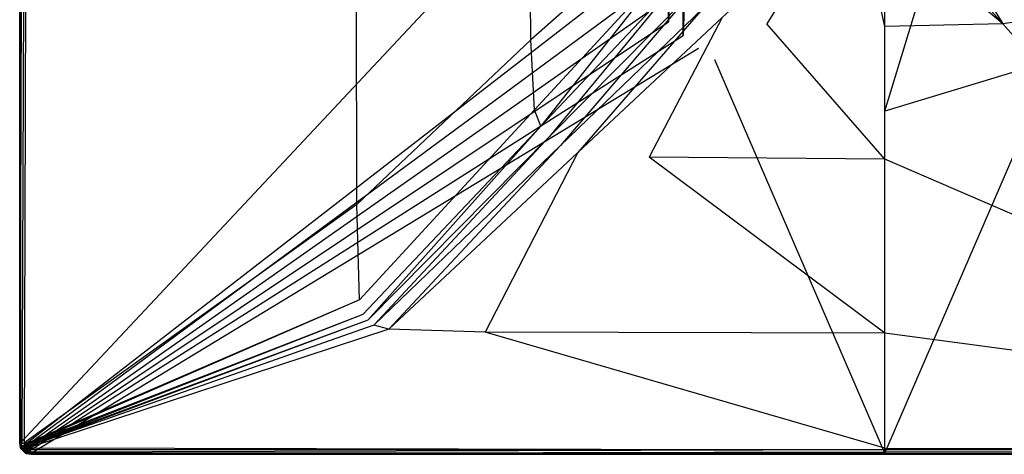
# Model space of a CAD drawing. Extents: x 0 to 1.2, y -0.9 to 0.
# Tile 1 of 18: x 0 to 0.68, y -0.9 to -0.6. Entities that reach past the tile are written whole.
import ezdxf

# ---------------------------------------------------------------- set-up
doc = ezdxf.new("R2010")
doc.units = 0
doc.layers.add('L1_WANNE_0_N_6230N4____REPLACEM', color=7, linetype='CONTINUOUS')

msp = doc.modelspace()

# ---------------------------------------------------------------- linework, layer by layer
at = {"layer": 'L1_WANNE_0_N_6230N4____REPLACEM', "color": 8}
for points, invisible_edges in [([(0.482167, -0.626368), (0.482159, -0.273679), (0.6, -0.237934), (0.482167, -0.626368)], 15), ([(0.482167, -0.626368), (0.6, -0.237934), (0.6, -0.662109), (0.482167, -0.626368)], 15), ([(0.717841, -0.273679), (0.6, -0.662109), (0.6, -0.237934), (0.717841, -0.273679)], 13), ([(0.470885, -0.618285), (0.470878, -0.281764), (0.482159, -0.273679), (0.470885, -0.618285)], 15), ([(0.470885, -0.618285), (0.482159, -0.273679), (0.482167, -0.626368), (0.470885, -0.618285)], 15), ([(0.6, -0.662109), (0.717841, -0.273679), (0.717833, -0.626368), (0.6, -0.662109)], 10), ([(0.460156, -0.60948), (0.460149, -0.290568), (0.470878, -0.281764), (0.460156, -0.60948)], 10), ([(0.460156, -0.60948), (0.470878, -0.281764), (0.470885, -0.618285), (0.460156, -0.60948)], 15), ([(0.450027, -0.599993), (0.45002, -0.300056), (0.460149, -0.290568), (0.450027, -0.599993)], 10), ([(0.450027, -0.599993), (0.460149, -0.290568), (0.460156, -0.60948), (0.450027, -0.599993)], 13), ([(0.440539, -0.589864), (0.45002, -0.300056), (0.450027, -0.599993), (0.440539, -0.589864)], 13), ([(0.423647, -0.440375), (0.000901, -0.891919), (0.000901, -0.449044), (0.423647, -0.440375)], 13), ([(0.000901, -0.891919), (0.423647, -0.440375), (0.423649, -0.567855), (0.000901, -0.891919)], 14), ([(0.000901, -0.449044), (0, -0.892002), (0, -0.44867), (0.000901, -0.449044)], 13), ([(0, -0.892002), (0, -0.448705, 0.000897), (0, -0.44867), (0, -0.892002)], 14), ([(0, -0.892002, 0.000897), (0, -0.44999, 0.033422), (0, -0.448705, 0.000897), (0, -0.892002, 0.000897)], 14), ([(0, -0.448705, 0.000897), (0, -0.892002), (0, -0.892002, 0.000897), (0, -0.448705, 0.000897)], 13), ([(0, -0.892002), (0.000901, -0.449044), (0.000901, -0.891919), (0, -0.892002)], 14), ([(0, -0.892002, 0.033422), (0, -0.450053, 0.035013), (0, -0.44999, 0.033422), (0, -0.892002, 0.033422)], 14), ([(0, -0.44999, 0.033422), (0, -0.892002, 0.000897), (0, -0.892002, 0.033422), (0, -0.44999, 0.033422)], 13), ([(0, -0.450053, 0.035013), (0, -0.892002, 0.033422), (0, -0.892002, 0.035013), (0, -0.450053, 0.035013)], 13), ([(0.000399, -0.450053, 0.037135), (0, -0.892002, 0.035013), (0.000399, -0.892302, 0.037135), (0.000399, -0.450053, 0.037135)], 13), ([(0, -0.892002, 0.035013), (0.000399, -0.450053, 0.037135), (0, -0.450053, 0.035013), (0, -0.892002, 0.035013)], 14), ([(0.001597, -0.450053, 0.038833), (0.000399, -0.892302, 0.037135), (0.001597, -0.892502, 0.038833), (0.001597, -0.450053, 0.038833)], 13), ([(0.000399, -0.892302, 0.037135), (0.001597, -0.450053, 0.038833), (0.000399, -0.450053, 0.037135), (0.000399, -0.892302, 0.037135)], 14), ([(0.001597, -0.892502, 0.038833), (0.003194, -0.450053, 0.039894), (0.001597, -0.450053, 0.038833), (0.001597, -0.892502, 0.038833)], 13), ([(0.003194, -0.450053, 0.039894), (0.001597, -0.892502, 0.038833), (0.003194, -0.892502, 0.039894), (0.003194, -0.450053, 0.039894)], 14), ([(0.003194, -0.892502, 0.039894), (0.004415, -0.450053, 0.03986), (0.003194, -0.450053, 0.039894), (0.003194, -0.892502, 0.039894)], 13), ([(0.004415, -0.450053, 0.03986), (0.003194, -0.892502, 0.039894), (0.004423, -0.89109, 0.03986), (0.004415, -0.450053, 0.03986)], 14), ([(0.233275, -0.450031, 0.036317), (0.004415, -0.450053, 0.03986), (0.004423, -0.89109, 0.03986), (0.233275, -0.450031, 0.036317)], 14), ([(0.233926, -0.726742, 0.036318), (0.233275, -0.450031, 0.036317), (0.004423, -0.89109, 0.03986), (0.233926, -0.726742, 0.036318)], 14), ([(0.353267, -0.45003, 0.033018), (0.233275, -0.450031, 0.036317), (0.233926, -0.726742, 0.036318), (0.353267, -0.45003, 0.033018)], 14), ([(0.354433, -0.61263, 0.033021), (0.353267, -0.45003, 0.033018), (0.233926, -0.726742, 0.036318), (0.354433, -0.61263, 0.033021)], 14), ([(0.44462, -0.450031, 0.030506), (0.353267, -0.45003, 0.033018), (0.354433, -0.61263, 0.033021), (0.44462, -0.450031, 0.030506)], 14), ([(0.446243, -0.530581, 0.030511), (0.44462, -0.450031, 0.030506), (0.354433, -0.61263, 0.033021), (0.446243, -0.530581, 0.030511)], 14), ([(0.518197, -0.601437, 0.030686), (0.566178, -0.523557, 0.028647), (0.487222, -0.597178, 0.030623), (0.518197, -0.601437, 0.030686)], 13), ([(0.566178, -0.523557, 0.028647), (0.518197, -0.601437, 0.030686), (0.583444, -0.528558, 0.028753), (0.566178, -0.523557, 0.028647)], 14), ([(0.681803, -0.601437, 0.030686), (0.633822, -0.523557, 0.028647), (0.616556, -0.528558, 0.028753), (0.681803, -0.601437, 0.030686)], 13), ([(0.633822, -0.523557, 0.028647), (0.681803, -0.601437, 0.030686), (0.712778, -0.597178, 0.030623), (0.633822, -0.523557, 0.028647)], 14), ([(0.446243, -0.530581, 0.030511), (0.354433, -0.61263, 0.033021), (0.357148, -0.661075, 0.03306), (0.446243, -0.530581, 0.030511)], 14), ([(0.44976, -0.560402, 0.030531), (0.446243, -0.530581, 0.030511), (0.357148, -0.661075, 0.03306), (0.44976, -0.560402, 0.030531)], 14), ([(0.6, -0.603379, 0.030677), (0.583444, -0.528558, 0.028753), (0.518197, -0.601437, 0.030686), (0.6, -0.603379, 0.030677)], 14), ([(0.6, -0.531658, 0.028753), (0.583444, -0.528558, 0.028753), (0.6, -0.603379, 0.030677), (0.6, -0.531658, 0.028753)], 14), ([(0.681803, -0.601437, 0.030686), (0.616556, -0.528558, 0.028753), (0.6, -0.531658, 0.028753), (0.681803, -0.601437, 0.030686)], 14), ([(0.681803, -0.601437, 0.030686), (0.6, -0.531658, 0.028753), (0.6, -0.603379, 0.030677), (0.681803, -0.601437, 0.030686)], 14), ([(0.361465, -0.672389, 0.03307), (0.44976, -0.560402, 0.030531), (0.357148, -0.661075, 0.03306), (0.361465, -0.672389, 0.03307)], 13), ([(0.44976, -0.560402, 0.030531), (0.361465, -0.672389, 0.03307), (0.455482, -0.57289, 0.030537), (0.44976, -0.560402, 0.030531)], 14), ([(0.423649, -0.567855), (0.001458, -0.8949), (0.000901, -0.891919), (0.423649, -0.567855)], 13), ([(0.001458, -0.8949), (0.423649, -0.567855), (0.431734, -0.579136), (0.001458, -0.8949)], 14), ([(0.367531, -0.6796, 0.033074), (0.455482, -0.57289, 0.030537), (0.361465, -0.672389, 0.03307), (0.367531, -0.6796, 0.033074)], 13), ([(0.455482, -0.57289, 0.030537), (0.367531, -0.6796, 0.033074), (0.463576, -0.582495, 0.030542), (0.455482, -0.57289, 0.030537)], 14), ([(0.431734, -0.579136), (0.002048, -0.895997), (0.001458, -0.8949), (0.431734, -0.579136)], 13), ([(0.002048, -0.895997), (0.431734, -0.579136), (0.440539, -0.589864), (0.002048, -0.895997)], 14), ([(0.375102, -0.685836, 0.033069), (0.463576, -0.582495, 0.030542), (0.367531, -0.6796, 0.033074), (0.375102, -0.685836, 0.033069)], 13), ([(0.463576, -0.582495, 0.030542), (0.375102, -0.685836, 0.033069), (0.473675, -0.590854, 0.030536), (0.463576, -0.582495, 0.030542)], 14), ([(0.440539, -0.589864), (0.002921, -0.897046), (0.002048, -0.895997), (0.440539, -0.589864)], 13), ([(0.002921, -0.897046), (0.440539, -0.589864), (0.450027, -0.599993), (0.002921, -0.897046)], 14), ([(0.387176, -0.690609, 0.033129), (0.473675, -0.590854, 0.030536), (0.375102, -0.685836, 0.033069), (0.387176, -0.690609, 0.033129)], 13), ([(0.473675, -0.590854, 0.030536), (0.387176, -0.690609, 0.033129), (0.487222, -0.597178, 0.030623), (0.473675, -0.590854, 0.030536)], 14), ([(0.450027, -0.599993), (0.004001, -0.897858), (0.002921, -0.897046), (0.450027, -0.599993)], 13), ([(0.004001, -0.897858), (0.450027, -0.599993), (0.460156, -0.60948), (0.004001, -0.897858)], 14), ([(0.436461, -0.693867, 0.03315), (0.487222, -0.597178, 0.030623), (0.387176, -0.690609, 0.033129), (0.436461, -0.693867, 0.03315)], 13), ([(0.487222, -0.597178, 0.030623), (0.436461, -0.693867, 0.03315), (0.518197, -0.601437, 0.030686), (0.487222, -0.597178, 0.030623)], 14), ([(0.763539, -0.693867, 0.03315), (0.712778, -0.597178, 0.030623), (0.681803, -0.601437, 0.030686), (0.763539, -0.693867, 0.03315)], 13), ([(0.6, -0.695288, 0.033142), (0.518197, -0.601437, 0.030686), (0.436461, -0.693867, 0.03315), (0.6, -0.695288, 0.033142)], 14), ([(0.6, -0.695288, 0.033142), (0.6, -0.603379, 0.030677), (0.518197, -0.601437, 0.030686), (0.6, -0.695288, 0.033142)], 14), ([(0.681803, -0.601437, 0.030686), (0.6, -0.603379, 0.030677), (0.6, -0.695288, 0.033142), (0.681803, -0.601437, 0.030686)], 14), ([(0.763539, -0.693867, 0.03315), (0.681803, -0.601437, 0.030686), (0.6, -0.695288, 0.033142), (0.763539, -0.693867, 0.03315)], 14), ([(0.460156, -0.60948), (0.005121, -0.898549), (0.004001, -0.897858), (0.460156, -0.60948)], 13), ([(0.005121, -0.898549), (0.460156, -0.60948), (0.470885, -0.618285), (0.005121, -0.898549)], 14), ([(0.354433, -0.61263, 0.033021), (0.233926, -0.726742, 0.036318), (0.235561, -0.792971, 0.036382), (0.354433, -0.61263, 0.033021)], 14), ([(0.357148, -0.661075, 0.03306), (0.354433, -0.61263, 0.033021), (0.235561, -0.792971, 0.036382), (0.357148, -0.661075, 0.03306)], 14), ([(0.470885, -0.618285), (0.008068, -0.899103), (0.005121, -0.898549), (0.470885, -0.618285)], 13), ([(0.008068, -0.899103), (0.470885, -0.618285), (0.482167, -0.626368), (0.008068, -0.899103)], 14), ([(0.482167, -0.626368), (0.6, -0.899099), (0.008068, -0.899103), (0.482167, -0.626368)], 13), ([(0.6, -0.899099), (0.482167, -0.626368), (0.6, -0.662109), (0.6, -0.899099)], 14), ([(0.717833, -0.626368), (0.6, -0.899099), (0.6, -0.662109), (0.717833, -0.626368)], 13), ([(0.6, -0.899099), (0.717833, -0.626368), (1.191932, -0.899099), (0.6, -0.899099)], 14), ([(0.357148, -0.661075, 0.03306), (0.235561, -0.792971, 0.036382), (0.238026, -0.802996, 0.036395), (0.357148, -0.661075, 0.03306)], 14), ([(0.361465, -0.672389, 0.03307), (0.357148, -0.661075, 0.03306), (0.238026, -0.802996, 0.036395), (0.361465, -0.672389, 0.03307)], 14), ([(0.241455, -0.80704, 0.036397), (0.361465, -0.672389, 0.03307), (0.238026, -0.802996, 0.036395), (0.241455, -0.80704, 0.036397)], 13), ([(0.361465, -0.672389, 0.03307), (0.241455, -0.80704, 0.036397), (0.367531, -0.6796, 0.033074), (0.361465, -0.672389, 0.03307)], 14), ([(0.245692, -0.810534, 0.036395), (0.367531, -0.6796, 0.033074), (0.241455, -0.80704, 0.036397), (0.245692, -0.810534, 0.036395)], 13), ([(0.367531, -0.6796, 0.033074), (0.245692, -0.810534, 0.036395), (0.375102, -0.685836, 0.033069), (0.367531, -0.6796, 0.033074)], 14), ([(0.256106, -0.813263, 0.036418), (0.375102, -0.685836, 0.033069), (0.245692, -0.810534, 0.036395), (0.256106, -0.813263, 0.036418)], 13), ([(0.375102, -0.685836, 0.033069), (0.256106, -0.813263, 0.036418), (0.387176, -0.690609, 0.033129), (0.375102, -0.685836, 0.033069)], 14), ([(0.322752, -0.815201, 0.036383), (0.387176, -0.690609, 0.033129), (0.256106, -0.813263, 0.036418), (0.322752, -0.815201, 0.036383)], 13), ([(0.387176, -0.690609, 0.033129), (0.322752, -0.815201, 0.036383), (0.436461, -0.693867, 0.03315), (0.387176, -0.690609, 0.033129)], 14), ([(0.6, -0.816034, 0.036381), (0.436461, -0.693867, 0.03315), (0.322752, -0.815201, 0.036383), (0.6, -0.816034, 0.036381)], 14), ([(0.6, -0.695288, 0.033142), (0.436461, -0.693867, 0.03315), (0.6, -0.816034, 0.036381), (0.6, -0.695288, 0.033142)], 14), ([(0.877248, -0.815201, 0.036383), (0.763539, -0.693867, 0.03315), (0.6, -0.695288, 0.033142), (0.877248, -0.815201, 0.036383)], 14), ([(0.877248, -0.815201, 0.036383), (0.6, -0.695288, 0.033142), (0.6, -0.816034, 0.036381), (0.877248, -0.815201, 0.036383)], 14), ([(0.233926, -0.726742, 0.036318), (0.004423, -0.89109, 0.03986), (0.005032, -0.892533, 0.039966), (0.233926, -0.726742, 0.036318)], 14), ([(0.235561, -0.792971, 0.036382), (0.233926, -0.726742, 0.036318), (0.005032, -0.892533, 0.039966), (0.235561, -0.792971, 0.036382)], 14), ([(0.00545, -0.89327, 0.039966), (0.235561, -0.792971, 0.036382), (0.005032, -0.892533, 0.039966), (0.00545, -0.89327, 0.039966)], 13), ([(0.235561, -0.792971, 0.036382), (0.00545, -0.89327, 0.039966), (0.238026, -0.802996, 0.036395), (0.235561, -0.792971, 0.036382)], 14), ([(0.006076, -0.893902, 0.039966), (0.238026, -0.802996, 0.036395), (0.00545, -0.89327, 0.039966), (0.006076, -0.893902, 0.039966)], 13), ([(0.238026, -0.802996, 0.036395), (0.006076, -0.893902, 0.039966), (0.241455, -0.80704, 0.036397), (0.238026, -0.802996, 0.036395)], 14), ([(0.006709, -0.894431, 0.039966), (0.241455, -0.80704, 0.036397), (0.006076, -0.893902, 0.039966), (0.006709, -0.894431, 0.039966)], 13), ([(0.241455, -0.80704, 0.036397), (0.006709, -0.894431, 0.039966), (0.245692, -0.810534, 0.036395), (0.241455, -0.80704, 0.036397)], 14), ([(0.245692, -0.810534, 0.036395), (0.006709, -0.894431, 0.039966), (0.007449, -0.894952, 0.039966), (0.245692, -0.810534, 0.036395)], 14), ([(0.256106, -0.813263, 0.036418), (0.245692, -0.810534, 0.036395), (0.007449, -0.894952, 0.039966), (0.256106, -0.813263, 0.036418)], 14), ([(0.256106, -0.813263, 0.036418), (0.007449, -0.894952, 0.039966), (0.008794, -0.895565, 0.039861), (0.256106, -0.813263, 0.036418)], 14), ([(0.322752, -0.815201, 0.036383), (0.256106, -0.813263, 0.036418), (0.008794, -0.895565, 0.039861), (0.322752, -0.815201, 0.036383)], 14), ([(0.6, -0.895771, 0.039861), (0.322752, -0.815201, 0.036383), (0.008794, -0.895565, 0.039861), (0.6, -0.895771, 0.039861)], 14), ([(0.6, -0.816034, 0.036381), (0.322752, -0.815201, 0.036383), (0.6, -0.895771, 0.039861), (0.6, -0.816034, 0.036381)], 14), ([(1.191206, -0.895562, 0.039861), (0.877248, -0.815201, 0.036383), (0.6, -0.816034, 0.036381), (1.191206, -0.895562, 0.039861)], 14), ([(1.191206, -0.895562, 0.039861), (0.6, -0.816034, 0.036381), (0.6, -0.895771, 0.039861), (1.191206, -0.895562, 0.039861)], 14), ([(0.000901, -0.891919), (0.000599, -0.895203), (0, -0.892002), (0.000901, -0.891919)], 13), ([(0, -0.892002, 0.035013), (0.000599, -0.895203, 0.035013), (0.001098, -0.895103, 0.037347), (0, -0.892002, 0.035013)], 14), ([(0, -0.892002, 0.035013), (0.001098, -0.895103, 0.037347), (0.000399, -0.892302, 0.037135), (0, -0.892002, 0.035013)], 14), ([(0, -0.892002, 0.033422), (0.000599, -0.895203, 0.000897), (0.000599, -0.895203, 0.033422), (0, -0.892002, 0.033422)], 13), ([(0.000599, -0.895203, 0.000897), (0, -0.892002, 0.033422), (0, -0.892002, 0.000897), (0.000599, -0.895203, 0.000897)], 14), ([(0, -0.892002, 0.000897), (0.000599, -0.895203), (0.000599, -0.895203, 0.000897), (0, -0.892002, 0.000897)], 13), ([(0.000599, -0.895203), (0, -0.892002, 0.000897), (0, -0.892002), (0.000599, -0.895203)], 14), ([(0, -0.892002, 0.035013), (0.000599, -0.895203, 0.033422), (0.000599, -0.895203, 0.035013), (0, -0.892002, 0.035013)], 13), ([(0.000599, -0.895203, 0.033422), (0, -0.892002, 0.035013), (0, -0.892002, 0.033422), (0.000599, -0.895203, 0.033422)], 14), ([(0.000399, -0.892302, 0.037135), (0.001098, -0.895103, 0.037347), (0.002295, -0.894603, 0.039045), (0.000399, -0.892302, 0.037135)], 14), ([(0.000399, -0.892302, 0.037135), (0.002295, -0.894603, 0.039045), (0.001597, -0.892502, 0.038833), (0.000399, -0.892302, 0.037135)], 14), ([(0.000599, -0.895203), (0.000901, -0.891919), (0.001458, -0.8949), (0.000599, -0.895203)], 14), ([(0.003194, -0.892502, 0.039894), (0.001597, -0.892502, 0.038833), (0.002295, -0.894603, 0.039045), (0.003194, -0.892502, 0.039894)], 14), ([(0.003792, -0.893903, 0.04), (0.003194, -0.892502, 0.039894), (0.002295, -0.894603, 0.039045), (0.003792, -0.893903, 0.04)], 14), ([(0.003792, -0.893903, 0.04), (0.002295, -0.894603, 0.039045), (0.002894, -0.895503, 0.039045), (0.003792, -0.893903, 0.04)], 14), ([(0.004192, -0.894603, 0.04), (0.003792, -0.893903, 0.04), (0.002894, -0.895503, 0.039045), (0.004192, -0.894603, 0.04)], 14), ([(0.003792, -0.893903, 0.04), (0.004423, -0.89109, 0.03986), (0.003194, -0.892502, 0.039894), (0.003792, -0.893903, 0.04)], 13), ([(0.004423, -0.89109, 0.03986), (0.003792, -0.893903, 0.04), (0.005032, -0.892533, 0.039966), (0.004423, -0.89109, 0.03986)], 14), ([(0.004192, -0.894603, 0.04), (0.005032, -0.892533, 0.039966), (0.003792, -0.893903, 0.04), (0.004192, -0.894603, 0.04)], 13), ([(0.005032, -0.892533, 0.039966), (0.004192, -0.894603, 0.04), (0.00545, -0.89327, 0.039966), (0.005032, -0.892533, 0.039966)], 14), ([(0.00479, -0.895203, 0.04), (0.00545, -0.89327, 0.039966), (0.004192, -0.894603, 0.04), (0.00479, -0.895203, 0.04)], 13), ([(0.00545, -0.89327, 0.039966), (0.00479, -0.895203, 0.04), (0.006076, -0.893902, 0.039966), (0.00545, -0.89327, 0.039966)], 14), ([(0.005389, -0.895703, 0.04), (0.006076, -0.893902, 0.039966), (0.00479, -0.895203, 0.04), (0.005389, -0.895703, 0.04)], 13), ([(0.006076, -0.893902, 0.039966), (0.005389, -0.895703, 0.04), (0.006709, -0.894431, 0.039966), (0.006076, -0.893902, 0.039966)], 14), ([(0.006088, -0.896203, 0.04), (0.006709, -0.894431, 0.039966), (0.005389, -0.895703, 0.04), (0.006088, -0.896203, 0.04)], 13), ([(0.006709, -0.894431, 0.039966), (0.006088, -0.896203, 0.04), (0.007449, -0.894952, 0.039966), (0.006709, -0.894431, 0.039966)], 14), ([(0.001458, -0.8949), (0.001297, -0.896503), (0.000599, -0.895203), (0.001458, -0.8949)], 13), ([(0.001098, -0.895103, 0.037347), (0.000599, -0.895203, 0.035013), (0.001796, -0.896203, 0.037453), (0.001098, -0.895103, 0.037347)], 14), ([(0.000599, -0.895203, 0.033422), (0.001297, -0.896503, 0.000897), (0.001297, -0.896503, 0.033422), (0.000599, -0.895203, 0.033422)], 13), ([(0.001297, -0.896503, 0.000897), (0.000599, -0.895203, 0.033422), (0.000599, -0.895203, 0.000897), (0.001297, -0.896503, 0.000897)], 14), ([(0.000599, -0.895203, 0.035013), (0.001297, -0.896503, 0.035013), (0.001796, -0.896203, 0.037453), (0.000599, -0.895203, 0.035013)], 14), ([(0.000599, -0.895203, 0.000897), (0.001297, -0.896503), (0.001297, -0.896503, 0.000897), (0.000599, -0.895203, 0.000897)], 13), ([(0.001297, -0.896503), (0.000599, -0.895203, 0.000897), (0.000599, -0.895203), (0.001297, -0.896503)], 14), ([(0.000599, -0.895203, 0.035013), (0.001297, -0.896503, 0.033422), (0.001297, -0.896503, 0.035013), (0.000599, -0.895203, 0.035013)], 13), ([(0.001297, -0.896503, 0.033422), (0.000599, -0.895203, 0.035013), (0.000599, -0.895203, 0.033422), (0.001297, -0.896503, 0.033422)], 14), ([(0.002295, -0.894603, 0.039045), (0.001098, -0.895103, 0.037347), (0.002894, -0.895503, 0.039045), (0.002295, -0.894603, 0.039045)], 14), ([(0.001098, -0.895103, 0.037347), (0.001796, -0.896203, 0.037453), (0.002894, -0.895503, 0.039045), (0.001098, -0.895103, 0.037347)], 14), ([(0.001297, -0.896503), (0.001458, -0.8949), (0.002048, -0.895997), (0.001297, -0.896503)], 14), ([(0.002048, -0.895997), (0.002295, -0.897703), (0.001297, -0.896503), (0.002048, -0.895997)], 13), ([(0.001796, -0.896203, 0.037453), (0.001297, -0.896503, 0.035013), (0.002695, -0.897303, 0.03756), (0.001796, -0.896203, 0.037453)], 14), ([(0.001297, -0.896503, 0.035013), (0.002295, -0.897703, 0.033422), (0.002295, -0.897703, 0.035013), (0.001297, -0.896503, 0.035013)], 13), ([(0.002295, -0.897703, 0.033422), (0.001297, -0.896503, 0.035013), (0.001297, -0.896503, 0.033422), (0.002295, -0.897703, 0.033422)], 14), ([(0.001297, -0.896503, 0.033422), (0.002295, -0.897703, 0.000897), (0.002295, -0.897703, 0.033422), (0.001297, -0.896503, 0.033422)], 13), ([(0.002295, -0.897703, 0.000897), (0.001297, -0.896503, 0.033422), (0.001297, -0.896503, 0.000897), (0.002295, -0.897703, 0.000897)], 14), ([(0.001297, -0.896503, 0.035013), (0.002295, -0.897703, 0.035013), (0.002695, -0.897303, 0.03756), (0.001297, -0.896503, 0.035013)], 14), ([(0.001297, -0.896503, 0.000897), (0.002295, -0.897703), (0.002295, -0.897703, 0.000897), (0.001297, -0.896503, 0.000897)], 13), ([(0.002295, -0.897703), (0.001297, -0.896503, 0.000897), (0.001297, -0.896503), (0.002295, -0.897703)], 14), ([(0.002695, -0.897303, 0.03756), (0.002894, -0.895503, 0.039045), (0.001796, -0.896203, 0.037453), (0.002695, -0.897303, 0.03756)], 13), ([(0.002295, -0.897703), (0.002048, -0.895997), (0.002921, -0.897046), (0.002295, -0.897703)], 14), ([(0.002921, -0.897046), (0.003493, -0.898603), (0.002295, -0.897703), (0.002921, -0.897046)], 13), ([(0.002695, -0.897303, 0.03756), (0.002295, -0.897703, 0.035013), (0.003792, -0.898103, 0.037453), (0.002695, -0.897303, 0.03756)], 14), ([(0.003792, -0.898103, 0.037453), (0.002295, -0.897703, 0.035013), (0.003493, -0.898703, 0.035013), (0.003792, -0.898103, 0.037453)], 14), ([(0.003493, -0.898703, 0.033422), (0.002295, -0.897703, 0.000897), (0.003493, -0.898603, 0.000897), (0.003493, -0.898703, 0.033422)], 14), ([(0.002295, -0.897703, 0.033422), (0.002295, -0.897703, 0.000897), (0.003493, -0.898703, 0.033422), (0.002295, -0.897703, 0.033422)], 14), ([(0.003493, -0.898603, 0.000897), (0.002295, -0.897703), (0.003493, -0.898603), (0.003493, -0.898603, 0.000897)], 13), ([(0.002295, -0.897703), (0.003493, -0.898603, 0.000897), (0.002295, -0.897703, 0.000897), (0.002295, -0.897703)], 14), ([(0.003493, -0.898703, 0.035013), (0.002295, -0.897703, 0.033422), (0.003493, -0.898703, 0.033422), (0.003493, -0.898703, 0.035013)], 13), ([(0.002295, -0.897703, 0.033422), (0.003493, -0.898703, 0.035013), (0.002295, -0.897703, 0.035013), (0.002295, -0.897703, 0.033422)], 14), ([(0.002894, -0.895503, 0.039045), (0.002695, -0.897303, 0.03756), (0.003593, -0.896303, 0.039151), (0.002894, -0.895503, 0.039045)], 14), ([(0.003593, -0.896303, 0.039151), (0.002695, -0.897303, 0.03756), (0.003792, -0.898103, 0.037453), (0.003593, -0.896303, 0.039151)], 14), ([(0.004192, -0.894603, 0.04), (0.002894, -0.895503, 0.039045), (0.003593, -0.896303, 0.039151), (0.004192, -0.894603, 0.04)], 14), ([(0.003493, -0.898603), (0.002921, -0.897046), (0.004001, -0.897858), (0.003493, -0.898603)], 14), ([(0.004001, -0.897858), (0.00479, -0.899403), (0.003493, -0.898603), (0.004001, -0.897858)], 13), ([(0.003792, -0.898103, 0.037453), (0.003493, -0.898703, 0.035013), (0.00489, -0.898803, 0.037347), (0.003792, -0.898103, 0.037453)], 14), ([(0.00479, -0.899403, 0.033422), (0.003493, -0.898603, 0.000897), (0.00479, -0.899403, 0.000897), (0.00479, -0.899403, 0.033422)], 14), ([(0.003493, -0.898703, 0.033422), (0.003493, -0.898603, 0.000897), (0.00479, -0.899403, 0.033422), (0.003493, -0.898703, 0.033422)], 14), ([(0.00479, -0.899403, 0.000897), (0.003493, -0.898603), (0.00479, -0.899403), (0.00479, -0.899403, 0.000897)], 13), ([(0.003493, -0.898603), (0.00479, -0.899403, 0.000897), (0.003493, -0.898603, 0.000897), (0.003493, -0.898603)], 14), ([(0.00479, -0.899403, 0.035013), (0.003493, -0.898703, 0.033422), (0.00479, -0.899403, 0.033422), (0.00479, -0.899403, 0.035013)], 13), ([(0.003493, -0.898703, 0.033422), (0.00479, -0.899403, 0.035013), (0.003493, -0.898703, 0.035013), (0.003493, -0.898703, 0.033422)], 14), ([(0.00489, -0.898803, 0.037347), (0.003493, -0.898703, 0.035013), (0.00479, -0.899403, 0.035013), (0.00489, -0.898803, 0.037347)], 14), ([(0.00479, -0.895203, 0.04), (0.004192, -0.894603, 0.04), (0.003593, -0.896303, 0.039151), (0.00479, -0.895203, 0.04)], 14), ([(0.004491, -0.897103, 0.039151), (0.00479, -0.895203, 0.04), (0.003593, -0.896303, 0.039151), (0.004491, -0.897103, 0.039151)], 13), ([(0.003593, -0.896303, 0.039151), (0.003792, -0.898103, 0.037453), (0.004491, -0.897103, 0.039151), (0.003593, -0.896303, 0.039151)], 14), ([(0.003792, -0.898103, 0.037453), (0.005389, -0.897703, 0.039045), (0.004491, -0.897103, 0.039151), (0.003792, -0.898103, 0.037453)], 14), ([(0.005389, -0.897703, 0.039045), (0.003792, -0.898103, 0.037453), (0.00489, -0.898803, 0.037347), (0.005389, -0.897703, 0.039045)], 13), ([(0.00479, -0.899403), (0.004001, -0.897858), (0.005121, -0.898549), (0.00479, -0.899403)], 14), ([(0.00479, -0.895203, 0.04), (0.004491, -0.897103, 0.039151), (0.005389, -0.895703, 0.04), (0.00479, -0.895203, 0.04)], 14), ([(0.005389, -0.895703, 0.04), (0.004491, -0.897103, 0.039151), (0.005389, -0.897703, 0.039045), (0.005389, -0.895703, 0.04)], 14), ([(0.005121, -0.898549), (0.007984, -0.900003), (0.00479, -0.899403), (0.005121, -0.898549)], 13), ([(0.00489, -0.898803, 0.037347), (0.00479, -0.899403, 0.035013), (0.007685, -0.899603, 0.037135), (0.00489, -0.898803, 0.037347)], 14), ([(0.007984, -0.900003, 0.033422), (0.00479, -0.899403, 0.000897), (0.007984, -0.900003, 0.000897), (0.007984, -0.900003, 0.033422)], 13), ([(0.00479, -0.899403, 0.000897), (0.007984, -0.900003, 0.033422), (0.00479, -0.899403, 0.033422), (0.00479, -0.899403, 0.000897)], 14), ([(0.007685, -0.899603, 0.037135), (0.00479, -0.899403, 0.035013), (0.007984, -0.900003, 0.035013), (0.007685, -0.899603, 0.037135)], 14), ([(0.007984, -0.900003, 0.000897), (0.00479, -0.899403), (0.007984, -0.900003), (0.007984, -0.900003, 0.000897)], 13), ([(0.00479, -0.899403), (0.007984, -0.900003, 0.000897), (0.00479, -0.899403, 0.000897), (0.00479, -0.899403)], 14), ([(0.007984, -0.900003, 0.035013), (0.00479, -0.899403, 0.033422), (0.007984, -0.900003, 0.033422), (0.007984, -0.900003, 0.035013)], 13), ([(0.00479, -0.899403, 0.033422), (0.007984, -0.900003, 0.035013), (0.00479, -0.899403, 0.035013), (0.00479, -0.899403, 0.033422)], 14), ([(0.005389, -0.897703, 0.039045), (0.00489, -0.898803, 0.037347), (0.007485, -0.898403, 0.038833), (0.005389, -0.897703, 0.039045)], 14), ([(0.007485, -0.898403, 0.038833), (0.00489, -0.898803, 0.037347), (0.007685, -0.899603, 0.037135), (0.007485, -0.898403, 0.038833)], 14), ([(0.007984, -0.900003), (0.005121, -0.898549), (0.008068, -0.899103), (0.007984, -0.900003)], 14), ([(0.006088, -0.896203, 0.04), (0.005389, -0.895703, 0.04), (0.005389, -0.897703, 0.039045), (0.006088, -0.896203, 0.04)], 14), ([(0.007485, -0.898403, 0.038833), (0.006088, -0.896203, 0.04), (0.005389, -0.897703, 0.039045), (0.007485, -0.898403, 0.038833)], 14), ([(0.007385, -0.896803, 0.039894), (0.007449, -0.894952, 0.039966), (0.006088, -0.896203, 0.04), (0.007385, -0.896803, 0.039894)], 13), ([(0.007485, -0.898403, 0.038833), (0.007385, -0.896803, 0.039894), (0.006088, -0.896203, 0.04), (0.007485, -0.898403, 0.038833)], 14), ([(0.007449, -0.894952, 0.039966), (0.007385, -0.896803, 0.039894), (0.008794, -0.895565, 0.039861), (0.007449, -0.894952, 0.039966)], 14), ([(0.6, -0.897, 0.039894), (0.008794, -0.895565, 0.039861), (0.007385, -0.896803, 0.039894), (0.6, -0.897, 0.039894)], 13), ([(0.6, -0.897, 0.039894), (0.007385, -0.896803, 0.039894), (0.007485, -0.898403, 0.038833), (0.6, -0.897, 0.039894)], 14), ([(0.6, -0.897, 0.039894), (0.007485, -0.898403, 0.038833), (0.6, -0.8985, 0.038727), (0.6, -0.897, 0.039894)], 14), ([(0.007485, -0.898403, 0.038833), (0.007685, -0.899603, 0.037135), (0.6, -0.8985, 0.038727), (0.007485, -0.898403, 0.038833)], 14), ([(0.6, -0.8985, 0.038727), (0.007685, -0.899603, 0.037135), (0.6, -0.8996, 0.037135), (0.6, -0.8985, 0.038727)], 14), ([(0.6, -0.8996, 0.037135), (0.007685, -0.899603, 0.037135), (0.6, -0.9, 0.035119), (0.6, -0.8996, 0.037135)], 14), ([(0.007685, -0.899603, 0.037135), (0.007984, -0.900003, 0.035013), (0.6, -0.9, 0.035119), (0.007685, -0.899603, 0.037135)], 14), ([(0.008068, -0.899103), (0.6, -0.9), (0.007984, -0.900003), (0.008068, -0.899103)], 13), ([(0.6, -0.9, 0.033528), (0.007984, -0.900003, 0.035013), (0.007984, -0.900003, 0.033422), (0.6, -0.9, 0.033528)], 13), ([(0.007984, -0.900003, 0.035013), (0.6, -0.9, 0.033528), (0.6, -0.9, 0.035119), (0.007984, -0.900003, 0.035013)], 14), ([(0.6, -0.9, 0.000897), (0.007984, -0.900003, 0.033422), (0.007984, -0.900003, 0.000897), (0.6, -0.9, 0.000897)], 13), ([(0.007984, -0.900003, 0.033422), (0.6, -0.9, 0.000897), (0.6, -0.9, 0.033528), (0.007984, -0.900003, 0.033422)], 14), ([(0.6, -0.9), (0.007984, -0.900003, 0.000897), (0.007984, -0.900003), (0.6, -0.9)], 13), ([(0.007984, -0.900003, 0.000897), (0.6, -0.9), (0.6, -0.9, 0.000897), (0.007984, -0.900003, 0.000897)], 14), ([(0.6, -0.9), (0.008068, -0.899103), (0.6, -0.899099), (0.6, -0.9)], 14), ([(0.008794, -0.895565, 0.039861), (0.6, -0.897, 0.039894), (0.6, -0.895771, 0.039861), (0.008794, -0.895565, 0.039861)], 14), ([(0.6, -0.895771, 0.039861), (1.192615, -0.8968, 0.039894), (1.191206, -0.895562, 0.039861), (0.6, -0.895771, 0.039861)], 14), ([(1.192615, -0.8968, 0.039894), (0.6, -0.895771, 0.039861), (0.6, -0.897, 0.039894), (1.192615, -0.8968, 0.039894)], 13), ([(1.192615, -0.8968, 0.039894), (0.6, -0.897, 0.039894), (1.192515, -0.8984, 0.038833), (1.192615, -0.8968, 0.039894)], 14), ([(1.192515, -0.8984, 0.038833), (0.6, -0.897, 0.039894), (0.6, -0.8985, 0.038727), (1.192515, -0.8984, 0.038833)], 14), ([(1.192515, -0.8984, 0.038833), (0.6, -0.8996, 0.037135), (1.192315, -0.8996, 0.037135), (1.192515, -0.8984, 0.038833)], 14), ([(1.192515, -0.8984, 0.038833), (0.6, -0.8985, 0.038727), (0.6, -0.8996, 0.037135), (1.192515, -0.8984, 0.038833)], 14), ([(1.191932, -0.899099), (0.6, -0.9), (0.6, -0.899099), (1.191932, -0.899099)], 13), ([(0.6, -0.9), (1.191932, -0.899099), (1.192016, -0.9), (0.6, -0.9)], 14), ([(1.192315, -0.8996, 0.037135), (0.6, -0.9, 0.035119), (1.192016, -0.9, 0.035013), (1.192315, -0.8996, 0.037135)], 14), ([(0.6, -0.8996, 0.037135), (0.6, -0.9, 0.035119), (1.192315, -0.8996, 0.037135), (0.6, -0.8996, 0.037135)], 14), ([(1.192016, -0.9, 0.035013), (0.6, -0.9, 0.033528), (1.192016, -0.9, 0.033422), (1.192016, -0.9, 0.035013)], 13), ([(0.6, -0.9, 0.033528), (1.192016, -0.9, 0.035013), (0.6, -0.9, 0.035119), (0.6, -0.9, 0.033528)], 14), ([(1.192016, -0.9, 0.033422), (0.6, -0.9, 0.000897), (1.192016, -0.9, 0.000897), (1.192016, -0.9, 0.033422)], 13), ([(0.6, -0.9, 0.000897), (1.192016, -0.9, 0.033422), (0.6, -0.9, 0.033528), (0.6, -0.9, 0.000897)], 14), ([(1.192016, -0.9, 0.000897), (0.6, -0.9), (1.192016, -0.9), (1.192016, -0.9, 0.000897)], 13), ([(0.6, -0.9), (1.192016, -0.9, 0.000897), (0.6, -0.9, 0.000897), (0.6, -0.9)], 14)]:
    msp.add_3dface(points, dxfattribs=dict(at, invisible_edges=invisible_edges))

doc.saveas('drawing.dxf')
